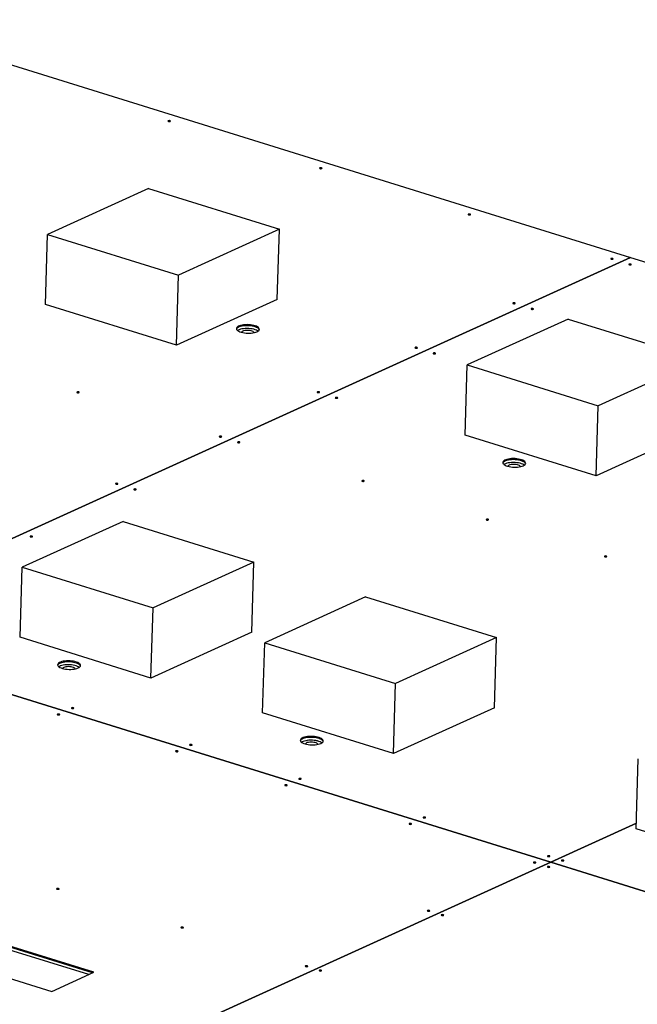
# Model space of a CAD drawing. Header units: millimetres. Extents: x 0 to 841, y 0 to 594.
# Tile 64 of 155: x 504 to 524, y 134 to 166. Entities that reach past the tile are written whole.
import ezdxf

# ---------------------------------------------------------------- set-up
doc = ezdxf.new("R2010")
doc.units = ezdxf.units.MM
doc.layers.add('TRAIT-FORT', color=4, linetype='Continuous', lineweight=25)

msp = doc.modelspace()

# ---------------------------------------------------------------- linework, layer by layer
at = {"layer": 'TRAIT-FORT', "color": 4, "linetype": 'Continuous', "lineweight": 25}
for p, q in [((498.8475, 166.47497), (523.78846, 158.71746)), ((508.05824, 160.96267), (504.76498, 159.46639)), ((508.05824, 160.96267), (512.33178, 159.63345)), ((504.69647, 157.17945), (504.76498, 159.46639)), ((504.76498, 159.46639), (509.03852, 158.13718)), ((512.33178, 159.63345), (509.03852, 158.13718)), ((512.26326, 157.34652), (512.33178, 159.63345)), ((523.78846, 158.71746), (496.94103, 146.51943)), ((496.94122, 146.51937), (523.78865, 158.7174)), ((523.78846, 158.71746), (523.78845, 158.71731)), ((523.78865, 158.7174), (531.91212, 156.19072)), ((508.97001, 155.85024), (509.03852, 158.13718)), ((508.97001, 155.85024), (504.69647, 157.17945)), ((512.26326, 157.34652), (508.97001, 155.85024)), ((521.75866, 156.70141), (518.46539, 155.20513)), ((521.75866, 156.70141), (526.03219, 155.37219)), ((526.03219, 155.37219), (522.73893, 153.87591)), ((518.39688, 152.91819), (518.46539, 155.20513)), ((518.46539, 155.20513), (522.73893, 153.87591)), ((522.67042, 151.58897), (522.73893, 153.87591)), ((522.67042, 151.58897), (518.39688, 152.91819)), ((525.37124, 152.81608), (522.67042, 151.58897)), ((507.22958, 150.10011), (503.93632, 148.60382)), ((507.22958, 150.10011), (511.50311, 148.77089)), ((503.86781, 146.31689), (503.93632, 148.60382)), ((503.93632, 148.60382), (508.20984, 147.27461)), ((511.50311, 148.77089), (508.20984, 147.27461)), ((511.43459, 146.48395), (511.50311, 148.77089)), ((515.14805, 147.63715), (511.85478, 146.14087)), ((515.14805, 147.63715), (519.42157, 146.30794)), ((508.14133, 144.98767), (508.20984, 147.27461)), ((496.94107, 146.5193), (521.18922, 138.97728)), ((521.18937, 138.97735), (496.94122, 146.51937)), ((508.14133, 144.98767), (503.86781, 146.31689)), ((511.43459, 146.48395), (508.14133, 144.98767)), ((519.42157, 146.30794), (516.1283, 144.81166)), ((519.35306, 144.021), (519.42157, 146.30794)), ((511.78627, 143.85393), (511.85478, 146.14087)), ((511.85478, 146.14087), (516.1283, 144.81166)), ((516.05978, 142.52472), (516.1283, 144.81166)), ((519.35306, 144.021), (516.05978, 142.52472)), ((516.05978, 142.52472), (511.78627, 143.85393)), ((523.97834, 140.06178), (524.04685, 142.34872)), ((523.98389, 140.24703), (521.18937, 138.97735)), ((521.18957, 138.97729), (523.98388, 140.24688)), ((528.25186, 138.73256), (523.97834, 140.06178)), ((521.18922, 138.97728), (503.34193, 130.86844)), ((503.34213, 130.86837), (521.18942, 138.97722)), ((521.18922, 138.97713), (521.18922, 138.97728)), ((521.18937, 138.97735), (521.18937, 138.9772)), ((521.18942, 138.97722), (548.40655, 130.51175)), ((548.40671, 130.51181), (521.18957, 138.97729)), ((521.18957, 138.97718), (521.18957, 138.97729)), ((506.10989, 135.30763), (503.50322, 136.11839)), ((506.23236, 135.36327), (503.506, 136.21126)), ((506.27829, 135.38414), (503.50705, 136.24609)), ((502.13417, 135.62233), (504.90541, 134.76038)), ((504.90541, 134.76038), (506.27829, 135.38414))]:
    msp.add_line(p, q, dxfattribs=at)
at = {"layer": 'TRAIT-FORT', "color": 4, "linetype": 'Continuous', "lineweight": 25, "flags": 128}
for points in [[(508.76809, 163.15582), (508.77502, 163.16081), (508.77607, 163.16654), (508.77109, 163.17214), (508.76082, 163.17676), (508.74685, 163.17968), (508.73128, 163.18047), (508.7165, 163.17901), (508.70475, 163.17552), (508.69782, 163.17052), (508.69676, 163.16479), (508.70175, 163.15919), (508.71201, 163.15458), (508.72599, 163.15165), (508.74155, 163.15086), (508.75634, 163.15232), (508.76809, 163.15582)], [(513.71673, 161.61662), (513.72366, 161.62161), (513.72471, 161.62734), (513.71973, 161.63294), (513.70947, 161.63756), (513.69549, 161.64048), (513.67992, 161.64127), (513.66514, 161.63981), (513.65339, 161.63632), (513.64646, 161.63132), (513.64541, 161.62559), (513.65039, 161.61999), (513.66065, 161.61538), (513.67463, 161.61245), (513.6902, 161.61166), (513.70498, 161.61312), (513.71673, 161.61662)], [(518.5664, 160.1082), (518.57333, 160.11319), (518.57438, 160.11893), (518.5694, 160.12453), (518.55914, 160.12914), (518.54516, 160.13207), (518.52959, 160.13286), (518.51481, 160.13139), (518.50306, 160.1279), (518.49613, 160.12291), (518.49508, 160.11717), (518.50006, 160.11158), (518.51032, 160.10696), (518.5243, 160.10404), (518.53987, 160.10324), (518.55465, 160.10471), (518.5664, 160.1082)], [(523.21812, 158.66135), (523.22505, 158.66634), (523.22611, 158.67208), (523.22112, 158.67768), (523.21086, 158.68229), (523.19688, 158.68522), (523.18132, 158.68601), (523.16653, 158.68455), (523.15478, 158.68105), (523.14785, 158.67606), (523.1468, 158.67033), (523.15178, 158.66473), (523.16205, 158.66011), (523.17602, 158.65719), (523.19159, 158.6564), (523.20637, 158.65786), (523.21812, 158.66135)], [(523.81196, 158.47665), (523.81889, 158.48164), (523.81994, 158.48737), (523.81496, 158.49297), (523.8047, 158.49759), (523.79072, 158.50051), (523.77515, 158.50131), (523.76037, 158.49984), (523.74862, 158.49635), (523.74169, 158.49136), (523.74064, 158.48562), (523.74562, 158.48002), (523.75588, 158.47541), (523.76986, 158.47248), (523.78543, 158.47169), (523.80021, 158.47315), (523.81196, 158.47665)], [(520.02402, 157.21012), (520.03095, 157.21512), (520.03201, 157.22085), (520.02702, 157.22645), (520.01676, 157.23106), (520.00278, 157.23399), (519.98722, 157.23478), (519.97243, 157.23332), (519.96068, 157.22983), (519.95375, 157.22483), (519.9527, 157.2191), (519.95768, 157.2135), (519.96795, 157.20889), (519.98192, 157.20596), (519.99749, 157.20517), (520.01227, 157.20663), (520.02402, 157.21012)], [(520.61786, 157.02542), (520.62479, 157.03041), (520.62584, 157.03615), (520.62086, 157.04175), (520.6106, 157.04636), (520.59662, 157.04929), (520.58105, 157.05008), (520.56627, 157.04862), (520.55452, 157.04512), (520.54759, 157.04013), (520.54654, 157.0344), (520.55152, 157.0288), (520.56178, 157.02418), (520.57576, 157.02126), (520.59133, 157.02046), (520.60611, 157.02193), (520.61786, 157.02542)], [(511.60168, 156.29102), (511.63313, 156.30797), (511.65689, 156.32669), (511.67238, 156.34674), (511.67927, 156.36764), (511.67737, 156.38892), (511.66674, 156.41006), (511.64763, 156.43058), (511.62048, 156.44999), (511.58593, 156.46784), (511.54478, 156.48372), (511.49802, 156.49723), (511.44672, 156.50808), (511.3921, 156.51601), (511.33543, 156.52083), (511.27804, 156.52243), (511.22128, 156.52076), (511.16647, 156.51588), (511.11491, 156.50789), (511.06779, 156.49698), (511.02623, 156.48341), (510.9912, 156.46749), (510.96352, 156.4496), (510.94384, 156.43016), (510.93262, 156.40963), (510.93012, 156.38847), (510.9364, 156.3672), (510.95131, 156.34631), (510.97451, 156.32628), (511.00545, 156.3076), (511.04341, 156.29069), (511.08749, 156.27595), (511.13667, 156.26373), (511.18978, 156.25431), (511.2456, 156.24792), (511.30279, 156.2447), (511.36004, 156.24474), (511.41598, 156.24802), (511.46933, 156.25448), (511.51881, 156.26395), (511.56328, 156.27623), (511.60168, 156.29102)], [(511.67611, 156.35482), (511.6657, 156.37524), (511.64658, 156.39575), (511.61943, 156.41517), (511.58488, 156.43302), (511.54374, 156.44889), (511.49698, 156.46241), (511.44568, 156.47326), (511.39106, 156.48119), (511.33439, 156.486), (511.277, 156.4876), (511.22023, 156.48594), (511.16543, 156.48105), (511.11386, 156.47306), (511.06675, 156.46215), (511.02519, 156.44858), (510.99016, 156.43267), (510.96248, 156.41478), (510.9428, 156.39534), (510.93238, 156.3771)], [(511.67611, 156.35482), (511.6657, 156.37524), (511.64658, 156.39575), (511.61943, 156.41517), (511.58488, 156.43302), (511.54374, 156.44889), (511.49698, 156.46241), (511.44568, 156.47326), (511.39106, 156.48119), (511.33439, 156.486), (511.277, 156.4876), (511.22023, 156.48594), (511.16543, 156.48105), (511.11386, 156.47306), (511.06675, 156.46215), (511.02519, 156.44858), (510.99016, 156.43267), (510.96248, 156.41478), (510.9428, 156.39534), (510.93238, 156.3771)], [(511.63555, 156.30955), (511.61665, 156.3223), (511.5821, 156.34015), (511.54096, 156.35602), (511.49419, 156.36954), (511.4429, 156.38039), (511.38827, 156.38831), (511.3316, 156.39313), (511.27421, 156.39473), (511.21745, 156.39306), (511.16265, 156.38818), (511.11108, 156.38019), (511.06397, 156.36928), (511.02241, 156.35571), (510.98738, 156.33979), (510.97016, 156.32949)], [(511.63555, 156.30955), (511.61665, 156.3223), (511.5821, 156.34015), (511.54096, 156.35602), (511.49419, 156.36954), (511.4429, 156.38039), (511.38827, 156.38831), (511.3316, 156.39313), (511.27421, 156.39473), (511.21745, 156.39306), (511.16265, 156.38818), (511.11108, 156.38019), (511.06397, 156.36928), (511.02241, 156.35571), (510.98738, 156.33979), (510.97016, 156.32949)], [(511.63555, 156.30955), (511.61665, 156.3223), (511.5821, 156.34015), (511.54096, 156.35602), (511.49419, 156.36954), (511.4429, 156.38039), (511.38827, 156.38831), (511.3316, 156.39313), (511.27421, 156.39473), (511.21745, 156.39306), (511.16265, 156.38818), (511.11108, 156.38019), (511.06397, 156.36928), (511.02241, 156.35571), (510.98738, 156.33979), (510.97016, 156.32949)], [(511.5046, 156.26652), (511.49352, 156.28004), (511.47282, 156.29475), (511.44461, 156.30775), (511.41013, 156.31848), (511.37087, 156.32646), (511.32855, 156.33135), (511.28503, 156.33293), (511.24221, 156.33113), (511.20195, 156.32604), (511.16601, 156.31787), (511.13598, 156.30698), (511.11315, 156.29385), (511.09853, 156.27905), (511.0983, 156.2787)], [(516.82993, 155.7589), (516.83685, 155.76389), (516.83791, 155.76962), (516.83292, 155.77522), (516.82266, 155.77984), (516.80868, 155.78276), (516.79312, 155.78355), (516.77833, 155.78209), (516.76658, 155.7786), (516.75965, 155.77361), (516.7586, 155.76787), (516.76358, 155.76227), (516.77385, 155.75766), (516.78783, 155.75473), (516.80339, 155.75394), (516.81817, 155.7554), (516.82993, 155.7589)], [(517.42376, 155.57419), (517.43069, 155.57919), (517.43174, 155.58492), (517.42676, 155.59052), (517.4165, 155.59513), (517.40252, 155.59806), (517.38695, 155.59885), (517.37217, 155.59739), (517.36042, 155.59389), (517.35349, 155.5889), (517.35244, 155.58317), (517.35742, 155.57757), (517.36768, 155.57295), (517.38166, 155.57003), (517.39723, 155.56924), (517.41201, 155.5707), (517.42376, 155.57419)], [(505.79, 154.30329), (505.79693, 154.30828), (505.79799, 154.31402), (505.793, 154.31962), (505.78274, 154.32423), (505.76876, 154.32716), (505.7532, 154.32795), (505.73841, 154.32649), (505.72666, 154.32299), (505.71973, 154.318), (505.71868, 154.31227), (505.72366, 154.30667), (505.73393, 154.30205), (505.7479, 154.29913), (505.76347, 154.29833), (505.77825, 154.2998), (505.79, 154.30329)], [(513.63583, 154.30767), (513.64276, 154.31266), (513.64381, 154.3184), (513.63882, 154.324), (513.62856, 154.32861), (513.61458, 154.33154), (513.59902, 154.33233), (513.58423, 154.33087), (513.57248, 154.32737), (513.56555, 154.32238), (513.5645, 154.31665), (513.56949, 154.31105), (513.57975, 154.30643), (513.59373, 154.30351), (513.60929, 154.30271), (513.62408, 154.30418), (513.63583, 154.30767)], [(514.22966, 154.12297), (514.23659, 154.12796), (514.23764, 154.13369), (514.23266, 154.13929), (514.2224, 154.14391), (514.20842, 154.14683), (514.19285, 154.14762), (514.17807, 154.14616), (514.16632, 154.14267), (514.15939, 154.13767), (514.15834, 154.13194), (514.16332, 154.12634), (514.17359, 154.12173), (514.18756, 154.1188), (514.20313, 154.11801), (514.21791, 154.11947), (514.22966, 154.12297)], [(510.44173, 152.85644), (510.44866, 152.86144), (510.44971, 152.86717), (510.44472, 152.87277), (510.43446, 152.87738), (510.42048, 152.88031), (510.40492, 152.8811), (510.39014, 152.87964), (510.37838, 152.87614), (510.37146, 152.87115), (510.3704, 152.86542), (510.37539, 152.85982), (510.38565, 152.8552), (510.39963, 152.85228), (510.41519, 152.85149), (510.42998, 152.85295), (510.44173, 152.85644)], [(511.03556, 152.67174), (511.04249, 152.67673), (511.04355, 152.68247), (511.03856, 152.68806), (511.0283, 152.69268), (511.01432, 152.6956), (510.99876, 152.6964), (510.98397, 152.69493), (510.97222, 152.69144), (510.96529, 152.68645), (510.96424, 152.68071), (510.96922, 152.67511), (510.97949, 152.6705), (510.99346, 152.66757), (511.00903, 152.66678), (511.02381, 152.66824), (511.03556, 152.67174)], [(520.29474, 151.91883), (520.32618, 151.93578), (520.34994, 151.9545), (520.36543, 151.97454), (520.37232, 151.99545), (520.37042, 152.01673), (520.35979, 152.03787), (520.34068, 152.05839), (520.31353, 152.0778), (520.27898, 152.09565), (520.23784, 152.11152), (520.19107, 152.12504), (520.13977, 152.13589), (520.08515, 152.14382), (520.02848, 152.14864), (519.97109, 152.15023), (519.91433, 152.14857), (519.85952, 152.14369), (519.80796, 152.1357), (519.76084, 152.12479), (519.71929, 152.11122), (519.68425, 152.0953), (519.65657, 152.07741), (519.63689, 152.05797), (519.62567, 152.03744), (519.62317, 152.01628), (519.62945, 151.99501), (519.64436, 151.97412), (519.66756, 151.95409), (519.69851, 151.93541), (519.73646, 151.91849), (519.78054, 151.90376), (519.82972, 151.89154), (519.88284, 151.88212), (519.93865, 151.87573), (519.99584, 151.87251), (520.05309, 151.87255), (520.10903, 151.87583), (520.16238, 151.88229), (520.21186, 151.89176), (520.25633, 151.90404), (520.29474, 151.91883)], [(520.36916, 151.98262), (520.35875, 152.00304), (520.33963, 152.02356), (520.31248, 152.04298), (520.27793, 152.06083), (520.23679, 152.0767), (520.19003, 152.09022), (520.13873, 152.10107), (520.08411, 152.10899), (520.02744, 152.11381), (519.97005, 152.11541), (519.91329, 152.11374), (519.85848, 152.10886), (519.80692, 152.10087), (519.7598, 152.08996), (519.71824, 152.07639), (519.68321, 152.06047), (519.65553, 152.04259), (519.63585, 152.02315), (519.62543, 152.0049)], [(520.36916, 151.98262), (520.35875, 152.00304), (520.33963, 152.02356), (520.31248, 152.04298), (520.27793, 152.06083), (520.23679, 152.0767), (520.19003, 152.09022), (520.13873, 152.10107), (520.08411, 152.10899), (520.02744, 152.11381), (519.97005, 152.11541), (519.91329, 152.11374), (519.85848, 152.10886), (519.80692, 152.10087), (519.7598, 152.08996), (519.71824, 152.07639), (519.68321, 152.06047), (519.65553, 152.04259), (519.63585, 152.02315), (519.62543, 152.0049)], [(520.3286, 151.93736), (520.3097, 151.95011), (520.27515, 151.96796), (520.23401, 151.98383), (520.18724, 151.99735), (520.13595, 152.0082), (520.08132, 152.01612), (520.02465, 152.02094), (519.96727, 152.02254), (519.9105, 152.02087), (519.8557, 152.01599), (519.80413, 152.008), (519.75702, 151.99709), (519.71546, 151.98352), (519.68043, 151.9676), (519.66321, 151.9573)], [(520.3286, 151.93736), (520.3097, 151.95011), (520.27515, 151.96796), (520.23401, 151.98383), (520.18724, 151.99735), (520.13595, 152.0082), (520.08132, 152.01612), (520.02465, 152.02094), (519.96727, 152.02254), (519.9105, 152.02087), (519.8557, 152.01599), (519.80413, 152.008), (519.75702, 151.99709), (519.71546, 151.98352), (519.68043, 151.9676), (519.66321, 151.9573)], [(520.3286, 151.93736), (520.3097, 151.95011), (520.27515, 151.96796), (520.23401, 151.98383), (520.18724, 151.99735), (520.13595, 152.0082), (520.08132, 152.01612), (520.02465, 152.02094), (519.96727, 152.02254), (519.9105, 152.02087), (519.8557, 152.01599), (519.80413, 152.008), (519.75702, 151.99709), (519.71546, 151.98352), (519.68043, 151.9676), (519.66321, 151.9573)], [(520.20086, 151.88703), (520.19885, 151.89207), (520.18657, 151.90785), (520.16587, 151.92256), (520.13766, 151.93556), (520.10318, 151.94629), (520.06392, 151.95427), (520.0216, 151.95916), (519.97808, 151.96074), (519.93526, 151.95894), (519.895, 151.95385), (519.85906, 151.94568), (519.82903, 151.93479), (519.8062, 151.92166), (519.79158, 151.90686), (519.7877, 151.89941)], [(515.09345, 151.40959), (515.10038, 151.41459), (515.10143, 151.42032), (515.09645, 151.42592), (515.08619, 151.43053), (515.07221, 151.43346), (515.05664, 151.43425), (515.04186, 151.43279), (515.03011, 151.4293), (515.02318, 151.4243), (515.02213, 151.41857), (515.02711, 151.41297), (515.03737, 151.40836), (515.05135, 151.40543), (515.06692, 151.40464), (515.0817, 151.4061), (515.09345, 151.40959)], [(507.05744, 151.31881), (507.06437, 151.3238), (507.06543, 151.32953), (507.06044, 151.33513), (507.05018, 151.33975), (507.0362, 151.34267), (507.02064, 151.34346), (507.00585, 151.342), (506.9941, 151.33851), (506.98717, 151.33351), (506.98612, 151.32778), (506.9911, 151.32218), (507.00137, 151.31757), (507.01534, 151.31464), (507.03091, 151.31385), (507.04569, 151.31531), (507.05744, 151.31881)], [(507.65128, 151.1341), (507.65821, 151.1391), (507.65926, 151.14483), (507.65428, 151.15043), (507.64402, 151.15504), (507.63004, 151.15797), (507.61447, 151.15876), (507.59969, 151.1573), (507.58794, 151.1538), (507.58101, 151.14881), (507.57996, 151.14308), (507.58494, 151.13748), (507.5952, 151.13286), (507.60918, 151.12994), (507.62475, 151.12915), (507.63953, 151.13061), (507.65128, 151.1341)], [(519.15134, 150.14745), (519.15827, 150.15244), (519.15932, 150.15818), (519.15433, 150.16378), (519.14407, 150.16839), (519.13009, 150.17132), (519.11453, 150.17211), (519.09975, 150.17065), (519.08799, 150.16715), (519.08107, 150.16216), (519.08001, 150.15643), (519.085, 150.15083), (519.09526, 150.14621), (519.10924, 150.14329), (519.1248, 150.14249), (519.13959, 150.14396), (519.15134, 150.14745)], [(504.267, 149.59646), (504.27393, 149.60146), (504.27498, 149.60719), (504.26999, 149.61279), (504.25973, 149.6174), (504.24575, 149.62033), (504.23019, 149.62112), (504.2154, 149.61966), (504.20365, 149.61617), (504.19672, 149.61117), (504.19567, 149.60544), (504.20066, 149.59984), (504.21092, 149.59523), (504.2249, 149.5923), (504.24046, 149.59151), (504.25525, 149.59297), (504.267, 149.59646)], [(523.01128, 148.94687), (523.01821, 148.95187), (523.01926, 148.9576), (523.01428, 148.9632), (523.00401, 148.96781), (522.99004, 148.97074), (522.97447, 148.97153), (522.95969, 148.97007), (522.94794, 148.96658), (522.94101, 148.96158), (522.93995, 148.95585), (522.94494, 148.95025), (522.9552, 148.94564), (522.96918, 148.94271), (522.98474, 148.94192), (522.99953, 148.94338), (523.01128, 148.94687)], [(505.76557, 145.31755), (505.79702, 145.3345), (505.82077, 145.35322), (505.83627, 145.37327), (505.84315, 145.39418), (505.84125, 145.41545), (505.83062, 145.4366), (505.81151, 145.45712), (505.78436, 145.47653), (505.74981, 145.49438), (505.70867, 145.51025), (505.6619, 145.52377), (505.6106, 145.53462), (505.55598, 145.54255), (505.49931, 145.54736), (505.44192, 145.54896), (505.38516, 145.5473), (505.33035, 145.54241), (505.27879, 145.53442), (505.23168, 145.52351), (505.19012, 145.50994), (505.15509, 145.49403), (505.1274, 145.47614), (505.10772, 145.4567), (505.0965, 145.43616), (505.094, 145.41501), (505.10028, 145.39374), (505.1152, 145.37284), (505.1384, 145.35282), (505.16934, 145.33413), (505.20729, 145.31722), (505.25138, 145.30248), (505.30055, 145.29026), (505.35367, 145.28085), (505.40948, 145.27445), (505.46667, 145.27124), (505.52392, 145.27127), (505.57987, 145.27456), (505.63321, 145.28101), (505.68269, 145.29049), (505.72716, 145.30276), (505.76557, 145.31755)], [(505.83999, 145.38135), (505.82958, 145.40177), (505.81046, 145.42229), (505.78331, 145.4417), (505.74876, 145.45955), (505.70762, 145.47542), (505.66086, 145.48894), (505.60956, 145.49979), (505.55494, 145.50772), (505.49827, 145.51254), (505.44088, 145.51413), (505.38412, 145.51247), (505.32931, 145.50759), (505.27775, 145.4996), (505.23063, 145.48869), (505.18907, 145.47512), (505.15404, 145.4592), (505.12636, 145.44131), (505.10668, 145.42187), (505.09627, 145.40363)], [(505.83999, 145.38135), (505.82958, 145.40177), (505.81046, 145.42229), (505.78331, 145.4417), (505.74876, 145.45955), (505.70762, 145.47542), (505.66086, 145.48894), (505.60956, 145.49979), (505.55494, 145.50772), (505.49827, 145.51254), (505.44088, 145.51413), (505.38412, 145.51247), (505.32931, 145.50759), (505.27775, 145.4996), (505.23063, 145.48869), (505.18907, 145.47512), (505.15404, 145.4592), (505.12636, 145.44131), (505.10668, 145.42187), (505.09627, 145.40363)], [(505.79943, 145.33609), (505.78053, 145.34883), (505.74598, 145.36668), (505.70484, 145.38255), (505.65808, 145.39607), (505.60678, 145.40692), (505.55216, 145.41485), (505.49549, 145.41967), (505.4381, 145.42126), (505.38133, 145.4196), (505.32653, 145.41472), (505.27496, 145.40673), (505.22785, 145.39582), (505.18629, 145.38225), (505.15126, 145.36633), (505.13404, 145.35602)], [(505.79943, 145.33609), (505.78053, 145.34883), (505.74598, 145.36668), (505.70484, 145.38255), (505.65808, 145.39607), (505.60678, 145.40692), (505.55216, 145.41485), (505.49549, 145.41967), (505.4381, 145.42126), (505.38133, 145.4196), (505.32653, 145.41472), (505.27496, 145.40673), (505.22785, 145.39582), (505.18629, 145.38225), (505.15126, 145.36633), (505.13404, 145.35602)], [(505.79943, 145.33609), (505.78053, 145.34883), (505.74598, 145.36668), (505.70484, 145.38255), (505.65808, 145.39607), (505.60678, 145.40692), (505.55216, 145.41485), (505.49549, 145.41967), (505.4381, 145.42126), (505.38133, 145.4196), (505.32653, 145.41472), (505.27496, 145.40673), (505.22785, 145.39582), (505.18629, 145.38225), (505.15126, 145.36633), (505.13404, 145.35602)], [(505.67094, 145.28791), (505.66968, 145.2908), (505.6574, 145.30657), (505.6367, 145.32128), (505.60849, 145.33429), (505.57401, 145.34501), (505.53475, 145.35299), (505.49244, 145.35788), (505.44891, 145.35946), (505.40609, 145.35767), (505.36583, 145.35257), (505.3299, 145.3444), (505.29986, 145.33352), (505.27703, 145.32039), (505.26242, 145.30559), (505.25941, 145.30023)], [(505.6142, 143.9969), (505.62113, 144.0019), (505.62218, 144.00763), (505.6172, 144.01323), (505.60694, 144.01784), (505.59296, 144.02077), (505.57739, 144.02156), (505.56261, 144.0201), (505.55086, 144.0166), (505.54393, 144.01161), (505.54288, 144.00588), (505.54786, 144.00028), (505.55812, 143.99566), (505.5721, 143.99274), (505.58767, 143.99195), (505.60245, 143.99341), (505.6142, 143.9969)], [(505.15658, 143.78898), (505.1635, 143.79398), (505.16456, 143.79971), (505.15957, 143.80531), (505.14931, 143.80992), (505.13533, 143.81285), (505.11977, 143.81364), (505.10498, 143.81218), (505.09323, 143.80868), (505.0863, 143.80369), (505.08525, 143.79796), (505.09024, 143.79236), (505.1005, 143.78774), (505.11448, 143.78482), (505.13004, 143.78403), (505.14482, 143.78549), (505.15658, 143.78898)], [(513.68613, 142.85398), (513.71758, 142.87093), (513.74133, 142.88965), (513.75683, 142.9097), (513.76371, 142.9306), (513.76182, 142.95188), (513.75119, 142.97302), (513.73207, 142.99354), (513.70492, 143.01296), (513.67037, 143.03081), (513.62923, 143.04668), (513.58247, 143.0602), (513.53117, 143.07105), (513.47655, 143.07897), (513.41988, 143.08379), (513.36249, 143.08539), (513.30573, 143.08372), (513.25092, 143.07884), (513.19936, 143.07085), (513.15224, 143.05994), (513.11068, 143.04637), (513.07565, 143.03045), (513.04797, 143.01257), (513.02829, 142.99313), (513.01707, 142.97259), (513.01457, 142.95144), (513.02085, 142.93016), (513.03576, 142.90927), (513.05896, 142.88925), (513.0899, 142.87056), (513.12786, 142.85365), (513.17194, 142.83891), (513.22112, 142.82669), (513.27423, 142.81727), (513.33004, 142.81088), (513.38724, 142.80767), (513.44448, 142.8077), (513.50043, 142.81098), (513.55377, 142.81744), (513.60326, 142.82692), (513.64773, 142.83919), (513.68613, 142.85398)], [(513.76056, 142.91778), (513.75015, 142.9382), (513.73103, 142.95872), (513.70388, 142.97813), (513.66933, 142.99598), (513.62819, 143.01185), (513.58142, 143.02537), (513.53013, 143.03622), (513.4755, 143.04415), (513.41883, 143.04897), (513.36145, 143.05056), (513.30468, 143.0489), (513.24988, 143.04401), (513.19831, 143.03602), (513.1512, 143.02512), (513.10964, 143.01154), (513.07461, 142.99563), (513.04693, 142.97774), (513.02725, 142.9583), (513.01683, 142.94006)], [(513.76056, 142.91778), (513.75015, 142.9382), (513.73103, 142.95872), (513.70388, 142.97813), (513.66933, 142.99598), (513.62819, 143.01185), (513.58142, 143.02537), (513.53013, 143.03622), (513.4755, 143.04415), (513.41883, 143.04897), (513.36145, 143.05056), (513.30468, 143.0489), (513.24988, 143.04401), (513.19831, 143.03602), (513.1512, 143.02512), (513.10964, 143.01154), (513.07461, 142.99563), (513.04693, 142.97774), (513.02725, 142.9583), (513.01712, 142.94081)], [(509.47414, 142.79633), (509.48107, 142.80132), (509.48213, 142.80705), (509.47714, 142.81265), (509.46688, 142.81727), (509.4529, 142.82019), (509.43734, 142.82098), (509.42255, 142.81952), (509.4108, 142.81603), (509.40387, 142.81104), (509.40282, 142.8053), (509.4078, 142.7997), (509.41807, 142.79509), (509.43204, 142.79216), (509.44761, 142.79137), (509.46239, 142.79283), (509.47414, 142.79633)], [(513.71999, 142.87252), (513.7011, 142.88526), (513.66655, 142.90311), (513.62541, 142.91898), (513.57864, 142.9325), (513.52735, 142.94335), (513.47272, 142.95128), (513.41605, 142.9561), (513.35866, 142.95769), (513.3019, 142.95603), (513.2471, 142.95114), (513.19553, 142.94315), (513.14842, 142.93225), (513.10686, 142.91867), (513.07183, 142.90276), (513.05461, 142.89245)], [(513.71999, 142.87252), (513.7011, 142.88526), (513.66655, 142.90311), (513.62541, 142.91898), (513.57864, 142.9325), (513.52735, 142.94335), (513.47272, 142.95128), (513.41605, 142.9561), (513.35866, 142.95769), (513.3019, 142.95603), (513.2471, 142.95114), (513.19553, 142.94315), (513.14842, 142.93225), (513.10686, 142.91867), (513.07183, 142.90276), (513.05461, 142.89245)], [(513.59099, 142.82559), (513.59024, 142.82723), (513.57796, 142.843), (513.55727, 142.85771), (513.52906, 142.87071), (513.49457, 142.88144), (513.45532, 142.88942), (513.413, 142.89431), (513.36948, 142.89589), (513.32665, 142.89409), (513.2864, 142.889), (513.25046, 142.88083), (513.22043, 142.86994), (513.1976, 142.85681), (513.18298, 142.84202), (513.18057, 142.83789)], [(513.71999, 142.87252), (513.69834, 142.8869), (513.66275, 142.90478), (513.62051, 142.92059), (513.57264, 142.93396), (513.52028, 142.94457), (513.4647, 142.95216), (513.40721, 142.95655), (513.3492, 142.95764), (513.29205, 142.9554), (513.23715, 142.94988)], [(509.01652, 142.58841), (509.02345, 142.5934), (509.0245, 142.59913), (509.01951, 142.60473), (509.00925, 142.60935), (508.99527, 142.61227), (508.97971, 142.61306), (508.96492, 142.6116), (508.95317, 142.60811), (508.94624, 142.60311), (508.94519, 142.59738), (508.95018, 142.59178), (508.96044, 142.58717), (508.97442, 142.58424), (508.98998, 142.58345), (509.00477, 142.58491), (509.01652, 142.58841)], [(512.57954, 141.48018), (512.58647, 141.48518), (512.58752, 141.49091), (512.58254, 141.49651), (512.57227, 141.50112), (512.5583, 141.50405), (512.54273, 141.50484), (512.52795, 141.50338), (512.5162, 141.49988), (512.50927, 141.49489), (512.50821, 141.48916), (512.5132, 141.48356), (512.52346, 141.47894), (512.53744, 141.47602), (512.553, 141.47523), (512.56779, 141.47669), (512.57954, 141.48018)], [(513.03717, 141.6881), (513.04409, 141.6931), (513.04515, 141.69883), (513.04016, 141.70443), (513.0299, 141.70904), (513.01592, 141.71197), (513.00036, 141.71276), (512.98557, 141.7113), (512.97382, 141.7078), (512.96689, 141.70281), (512.96584, 141.69708), (512.97083, 141.69148), (512.98109, 141.68686), (512.99507, 141.68394), (513.01063, 141.68315), (513.02541, 141.68461), (513.03717, 141.6881)], [(517.09505, 140.42596), (517.10198, 140.43095), (517.10303, 140.43669), (517.09805, 140.44229), (517.08779, 140.4469), (517.07381, 140.44982), (517.05824, 140.45062), (517.04346, 140.44915), (517.03171, 140.44566), (517.02478, 140.44067), (517.02373, 140.43493), (517.02871, 140.42933), (517.03897, 140.42472), (517.05295, 140.4218), (517.06852, 140.421), (517.0833, 140.42247), (517.09505, 140.42596)], [(516.63743, 140.21804), (516.64435, 140.22303), (516.64541, 140.22876), (516.64042, 140.23436), (516.63016, 140.23898), (516.61618, 140.2419), (516.60062, 140.2427), (516.58583, 140.24123), (516.57408, 140.23774), (516.56715, 140.23275), (516.5661, 140.22701), (516.57109, 140.22141), (516.58135, 140.2168), (516.59533, 140.21387), (516.61089, 140.21308), (516.62567, 140.21454), (516.63743, 140.21804)], [(521.15294, 139.16382), (521.15987, 139.16881), (521.16092, 139.17454), (521.15594, 139.18014), (521.14567, 139.18476), (521.1317, 139.18768), (521.11613, 139.18847), (521.10135, 139.18701), (521.0896, 139.18352), (521.08267, 139.17852), (521.08161, 139.17279), (521.0866, 139.16719), (521.09686, 139.16258), (521.11084, 139.15965), (521.1264, 139.15886), (521.14119, 139.16032), (521.15294, 139.16382)], [(520.69531, 138.95589), (520.70224, 138.96089), (520.70329, 138.96662), (520.69831, 138.97222), (520.68805, 138.97683), (520.67407, 138.97976), (520.6585, 138.98055), (520.64372, 138.97909), (520.63197, 138.9756), (520.62504, 138.9706), (520.62399, 138.96487), (520.62897, 138.95927), (520.63923, 138.95466), (520.65321, 138.95173), (520.66878, 138.95094), (520.68356, 138.9524), (520.69531, 138.95589)], [(521.15059, 138.81429), (521.15752, 138.81928), (521.15857, 138.82501), (521.15358, 138.83061), (521.14332, 138.83523), (521.12934, 138.83815), (521.11378, 138.83895), (521.099, 138.83748), (521.08724, 138.83399), (521.08032, 138.829), (521.07926, 138.82326), (521.08425, 138.81766), (521.09451, 138.81305), (521.10849, 138.81012), (521.12405, 138.80933), (521.13884, 138.81079), (521.15059, 138.81429)], [(521.60821, 139.02221), (521.61514, 139.0272), (521.6162, 139.03294), (521.61121, 139.03853), (521.60095, 139.04315), (521.58697, 139.04607), (521.57141, 139.04687), (521.55662, 139.0454), (521.54487, 139.04191), (521.53794, 139.03692), (521.53689, 139.03118), (521.54187, 139.02558), (521.55214, 139.02097), (521.56611, 139.01804), (521.58168, 139.01725), (521.59646, 139.01871), (521.60821, 139.02221)], [(505.13384, 138.09725), (505.14077, 138.10225), (505.14182, 138.10798), (505.13683, 138.11358), (505.12657, 138.11819), (505.11259, 138.12112), (505.09703, 138.12191), (505.08224, 138.12045), (505.07049, 138.11696), (505.06356, 138.11196), (505.06251, 138.10623), (505.0675, 138.10063), (505.07776, 138.09602), (505.09174, 138.09309), (505.1073, 138.0923), (505.12209, 138.09376), (505.13384, 138.09725)], [(517.2326, 137.38263), (517.23953, 137.38762), (517.24059, 137.39335), (517.2356, 137.39895), (517.22534, 137.40357), (517.21136, 137.40649), (517.1958, 137.40728), (517.18101, 137.40582), (517.16926, 137.40233), (517.16233, 137.39733), (517.16128, 137.3916), (517.16626, 137.386), (517.17653, 137.38139), (517.1905, 137.37846), (517.20607, 137.37767), (517.22085, 137.37913), (517.2326, 137.38263)], [(517.68788, 137.24102), (517.69481, 137.24601), (517.69586, 137.25175), (517.69088, 137.25735), (517.68061, 137.26196), (517.66664, 137.26488), (517.65107, 137.26568), (517.63629, 137.26421), (517.62454, 137.26072), (517.61761, 137.25573), (517.61655, 137.24999), (517.62154, 137.24439), (517.6318, 137.23978), (517.64578, 137.23685), (517.66134, 137.23606), (517.67613, 137.23753), (517.68788, 137.24102)], [(509.19172, 136.83511), (509.19865, 136.8401), (509.1997, 136.84584), (509.19472, 136.85144), (509.18446, 136.85605), (509.17048, 136.85898), (509.15491, 136.85977), (509.14013, 136.85831), (509.12838, 136.85481), (509.12145, 136.84982), (509.1204, 136.84409), (509.12538, 136.83849), (509.13564, 136.83387), (509.14962, 136.83095), (509.16519, 136.83015), (509.17997, 136.83162), (509.19172, 136.83511)], [(513.24961, 135.57297), (513.25654, 135.57796), (513.25759, 135.58369), (513.25261, 135.58929), (513.24234, 135.59391), (513.22837, 135.59683), (513.2128, 135.59762), (513.19802, 135.59616), (513.18627, 135.59267), (513.17934, 135.58767), (513.17828, 135.58194), (513.18327, 135.57634), (513.19353, 135.57173), (513.20751, 135.5688), (513.22307, 135.56801), (513.23786, 135.56947), (513.24961, 135.57297)], [(513.70488, 135.43136), (513.71181, 135.43635), (513.71287, 135.44209), (513.70788, 135.44769), (513.69762, 135.4523), (513.68364, 135.45523), (513.66808, 135.45602), (513.65329, 135.45456), (513.64154, 135.45106), (513.63461, 135.44607), (513.63356, 135.44034), (513.63854, 135.43474), (513.64881, 135.43012), (513.66278, 135.4272), (513.67835, 135.4264), (513.69313, 135.42787), (513.70488, 135.43136)]]:
    msp.add_lwpolyline(points, dxfattribs=at)
at = {"layer": 'TRAIT-FORT', "color": 4, "linetype": 'Continuous', "lineweight": 25}
msp.add_open_spline([(513.21398, 142.94548), (513.21718, 142.94632), (513.22459, 142.94824), (513.2326, 142.94929), (513.23715, 142.94988)], degree=3, knots=[0, 0, 0, 0, 0.43256036, 1, 1, 1, 1], dxfattribs=at)

doc.saveas('drawing.dxf')
